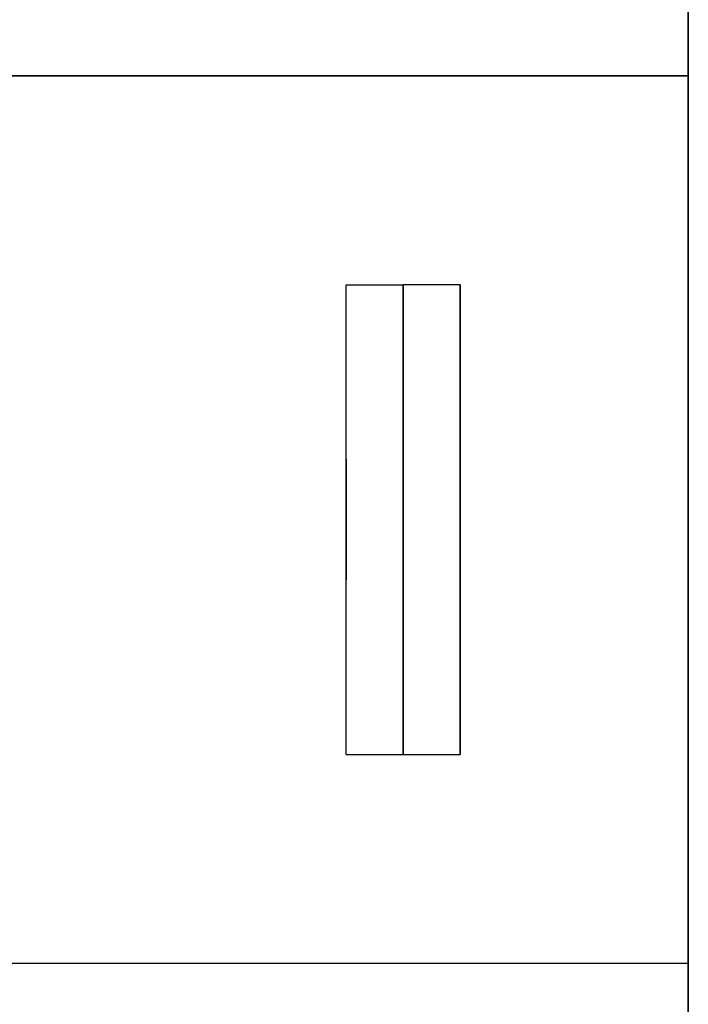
# Model space of a CAD drawing. Header units: millimetres. Extents: x -184 to 184, y -1705 to 346.
# Tile 9 of 13: x 137 to 184, y -219 to -150. Entities that reach past the tile are written whole.
import ezdxf

# ---------------------------------------------------------------- set-up
doc = ezdxf.new("R2010")
doc.units = ezdxf.units.MM
doc.layers.add('KF_SEQ_5_B_SPEAKDETAIL', color=250, linetype='Continuous')
doc.layers.add('KF_SEQ_5_B_SPEAKER', color=253, linetype='Continuous')

# ---------------------------------------------------------------- blocks, each defined once
blk = doc.blocks.new('KF_SEQUENZA_5_B_3D')
at = {"layer": 'KF_SEQ_5_B_SPEAKDETAIL'}
for points, invisible_edges in [([(164, 16.5, 0), (160, 16.5, 0), (160, 16.5, -8.019), (164, 16.5, -8.019)], 5), ([(164, 16.5, -8.019), (160, 16.5, -8.019), (160, 16.5, -16.038), (164, 16.5, -16.038)], 1), ([(160, 16.5, 0), (164, 16.5, 0), (164, 16.183, 3.219), (160, 16.183, 3.219)], 5), ([(160, 14.134, 0), (160, 14.496, -17.376), (160, 16.5, -16.038), (160, 16.5, 0)], 13), ([(160, 16.5, 0), (160, 16.5, 0), (160, 16.183, 3.219), (160, 14.134, 0)], 15), ([(160, 16.183, 3.219), (164, 16.183, 3.219), (164, 15.244, 6.315), (160, 15.244, 6.315)], 5), ([(160, 14.134, 0), (160, 16.183, 3.219), (160, 15.244, 6.315), (160, 11.769, 0)], 15), ([(164, 16.5, 0), (164, 16.5, 0), (164, 16.183, 3.219), (164, 14.134, 0)], 15), ([(164, 14.134, 0), (164, 14.496, -17.376), (164, 16.5, -16.038), (164, 16.5, 0)], 13), ([(168, 16.5, -472), (164, 16.5, -472), (164, 16.5, -463.981), (168, 16.5, -463.981)], 5), ([(168, 16.5, -463.981), (164, 16.5, -463.981), (164, 16.5, -455.962), (168, 16.5, -455.962)], 5), ([(164, 16.5, -472), (168, 16.5, -472), (168, 16.183, -475.219), (164, 16.183, -475.219)], 5), ([(164, 16.5, -472), (164, 16.5, -455.962), (164, 14.496, -454.624), (164, 14.134, -472)], 15), ([(164, 14.134, -472), (164, 16.183, -475.219), (164, 16.5, -472)], 15), ([(164, 14.496, -454.624), (168, 14.496, -454.624), (168, 16.5, -455.962), (164, 16.5, -455.962)], 1), ([(164, 14.134, 0), (164, 16.183, 3.219), (164, 15.244, 6.315), (164, 11.769, 0)], 15), ([(164, 16.183, -475.219), (168, 16.183, -475.219), (168, 15.244, -478.314), (164, 15.244, -478.314)], 5), ([(164, 11.769, -472), (164, 15.244, -478.314), (164, 16.183, -475.219), (164, 14.134, -472)], 15), ([(168, 14.134, -472), (168, 16.183, -475.219), (168, 16.5, -472)], 15), ([(168, 16.5, -472), (168, 16.5, -455.962), (168, 14.496, -454.624), (168, 14.134, -472)], 15), ([(168, 11.769, -472), (168, 15.244, -478.314), (168, 16.183, -475.219), (168, 14.134, -472)], 15), ([(160, 15.244, 6.315), (164, 15.244, 6.315), (164, 13.719, 9.167), (160, 13.719, 9.167)], 5), ([(160, 11.769, 0), (160, 15.244, 6.315), (160, 13.719, 9.167), (160, 9.403, 0)], 15), ([(164, 11.769, 0), (164, 15.244, 6.315), (164, 13.719, 9.167), (164, 9.403, 0)], 15), ([(164, 15.244, -478.314), (168, 15.244, -478.314), (168, 13.719, -481.167), (164, 13.719, -481.167)], 5), ([(164, 9.403, -472), (164, 13.719, -481.167), (164, 15.244, -478.314), (164, 11.769, -472)], 15), ([(168, 9.403, -472), (168, 13.719, -481.167), (168, 15.244, -478.314), (168, 11.769, -472)], 15), ([(160, 11.769, 0), (160, 12.492, -18.714), (160, 14.496, -17.376), (160, 14.134, 0)], 13), ([(164, 11.769, 0), (164, 12.492, -18.714), (164, 14.496, -17.376), (164, 14.134, 0)], 13), ([(164, 14.134, -472), (164, 14.496, -454.624), (164, 12.492, -453.286), (164, 11.769, -472)], 15), ([(164, 12.491, -453.286), (168, 12.491, -453.286), (168, 14.496, -454.624), (164, 14.496, -454.624)], 5), ([(168, 14.134, -472), (168, 14.496, -454.624), (168, 12.492, -453.286), (168, 11.769, -472)], 15), ([(160, 13.719, 9.167), (164, 13.719, 9.167), (164, 11.667, 11.668), (160, 11.667, 11.668)], 5), ([(160, 9.403, 0), (160, 13.719, 9.167), (160, 11.667, 11.668), (160, 7.037, 0)], 15), ([(164, 9.403, 0), (164, 13.719, 9.167), (164, 11.667, 11.668), (164, 7.037, 0)], 15), ([(164, 13.719, -481.167), (168, 13.719, -481.167), (168, 11.667, -483.667), (164, 11.667, -483.667)], 5), ([(164, 7.037, -472), (164, 11.667, -483.667), (164, 13.719, -481.167), (164, 9.403, -472)], 15), ([(168, 7.037, -472), (168, 11.667, -483.667), (168, 13.719, -481.167), (168, 9.403, -472)], 15), ([(160, 9.403, 0), (160, 10.549, -19.874), (160, 12.492, -18.714), (160, 11.769, 0)], 13), ([(164, 9.403, 0), (164, 10.549, -19.874), (164, 12.492, -18.714), (164, 11.769, 0)], 13), ([(164, 11.769, -472), (164, 12.492, -453.286), (164, 10.548, -452.126), (164, 9.403, -472)], 15), ([(164, 10.548, -452.126), (168, 10.548, -452.126), (168, 12.491, -453.286), (164, 12.491, -453.286)], 5), ([(168, 11.769, -472), (168, 12.492, -453.286), (168, 10.548, -452.126), (168, 9.403, -472)], 15), ([(160, 11.667, 11.668), (164, 11.667, 11.668), (164, 9.167, 13.719), (160, 9.167, 13.719)], 5), ([(160, 7.037, 0), (160, 11.667, 11.668), (160, 9.167, 13.719), (160, 4.25)], 15), ([(164, 7.037, 0), (164, 11.667, 11.668), (164, 9.167, 13.719), (164, 4.25)], 15), ([(164, 11.667, -483.667), (168, 11.667, -483.667), (168, 9.167, -485.719), (164, 9.167, -485.719)], 5), ([(164, 4.25, -472), (164, 9.167, -485.719), (164, 11.667, -483.667), (164, 7.037, -472)], 15), ([(168, 4.25, -472), (168, 9.167, -485.719), (168, 11.667, -483.667), (168, 7.037, -472)], 15), ([(160, 7.037, 0), (160, 8.498, -20.833), (160, 10.549, -19.874), (160, 9.403, 0)], 13), ([(164, 7.037, 0), (164, 8.498, -20.833), (164, 10.549, -19.874), (164, 9.403, 0)], 13), ([(164, 9.403, -472), (164, 10.548, -452.126), (164, 8.498, -451.167), (164, 7.037, -472)], 15), ([(164, 8.498, -451.167), (168, 8.498, -451.167), (168, 10.548, -452.126), (164, 10.548, -452.126)], 5), ([(168, 9.403, -472), (168, 10.548, -452.126), (168, 8.498, -451.167), (168, 7.037, -472)], 15), ([(160, 9.167, 13.719), (164, 9.167, 13.719), (164, 6.314, 15.244), (160, 6.314, 15.244)], 5), ([(160, 4.25), (160, 9.167, 13.719), (160, 6.314, 15.244), (160, 3.681, 2.125)], 15), ([(164, 4.25), (164, 9.167, 13.719), (164, 6.314, 15.244), (164, 3.681, 2.125)], 7), ([(164, 9.167, -485.719), (168, 9.167, -485.719), (168, 6.314, -487.244), (164, 6.314, -487.244)], 5), ([(164, 3.681, -474.125), (164, 6.314, -487.244), (164, 9.167, -485.719), (164, 4.25, -472)], 15), ([(168, 3.681, -474.125), (168, 6.314, -487.244), (168, 9.167, -485.719), (168, 4.25, -472)], 15), ([(160, 4.25), (160, 6.362, -21.582), (160, 8.498, -20.833), (160, 7.037, 0)], 13), ([(164, 4.25), (164, 6.362, -21.582), (164, 8.498, -20.833), (164, 7.037, 0)], 13), ([(164, 7.037, -472), (164, 8.498, -451.167), (164, 6.362, -450.418), (164, 4.25, -472)], 15), ([(164, 6.362, -450.418), (168, 6.362, -450.418), (168, 8.498, -451.167), (164, 8.498, -451.167)], 5), ([(168, 7.037, -472), (168, 8.498, -451.167), (168, 6.362, -450.418), (168, 4.25, -472)], 15), ([(160, 3.681, -2.125), (160, 4.162, -22.112), (160, 6.362, -21.582), (160, 4.25)], 13), ([(160, 6.314, 15.244), (164, 6.314, 15.244), (164, 3.219, 16.183), (160, 3.219, 16.183)], 5), ([(160, 3.681, 2.125), (160, 6.314, 15.244), (160, 3.219, 16.183), (160, 2.125, 3.681)], 15), ([(164, 3.681, -2.125), (164, 4.162, -22.112), (164, 6.362, -21.582), (164, 4.25)], 5), ([(164, 4.25, -472), (164, 6.362, -450.418), (164, 4.161, -449.888), (164, 3.681, -469.875)], 15), ([(164, 4.161, -449.888), (168, 4.161, -449.888), (168, 6.362, -450.418), (164, 6.362, -450.418)], 5), ([(164, 3.681, 2.125), (164, 6.314, 15.244), (164, 3.219, 16.183), (164, 2.125, 3.681)], 7), ([(164, 6.314, -487.244), (168, 6.314, -487.244), (168, 3.219, -488.183), (164, 3.219, -488.183)], 5), ([(164, 2.125, -475.681), (164, 3.219, -488.183), (164, 6.314, -487.244), (164, 3.681, -474.125)], 15), ([(168, 4.25, -472), (168, 6.362, -450.418), (168, 4.161, -449.888), (168, 3.681, -469.875)], 15), ([(168, 2.125, -475.681), (168, 3.219, -488.183), (168, 6.314, -487.244), (168, 3.681, -474.125)], 15), ([(160, 3.681, 2.125), (168, 3.681, 2.125), (168, 4.25), (160, 4.25)], 5), ([(160, 4.25), (168, 4.25), (168, 3.681, -2.125), (160, 3.681, -2.125)], 5), ([(160, 4.25), (160, 3.681, -2.125), (160, 2.833)], 15), ([(160, 4.25), (160, 3.681, 2.125), (160, 2.833)], 15), ([(160, 2.125, -3.681), (160, 1.919, -22.418), (160, 4.162, -22.112), (160, 3.681, -2.125)], 13), ([(164, 4.25, -472), (168, 4.25, -472), (168, 3.681, -474.125), (164, 3.681, -474.125)], 5), ([(164, 3.681, -469.875), (168, 3.681, -469.875), (168, 4.25, -472), (164, 4.25, -472)], 5), ([(164, 2.125, -3.681), (164, 1.919, -22.418), (164, 4.162, -22.112), (164, 3.681, -2.125)], 5), ([(164, 3.681, -469.875), (164, 4.161, -449.888), (164, 1.918, -449.582), (164, 2.125, -468.319)], 15), ([(164, 1.918, -449.582), (168, 1.918, -449.582), (168, 4.161, -449.888), (164, 4.161, -449.888)], 5), ([(168, 4.25), (168, 3.681, -2.125), (168, 2.833)], 15), ([(168, 4.25), (168, 3.681, 2.125), (168, 2.833)], 14), ([(168, 3.681, -469.875), (168, 4.161, -449.888), (168, 1.918, -449.582), (168, 2.125, -468.319)], 15), ([(160, 2.125, 3.681), (168, 2.125, 3.681), (168, 3.681, 2.125), (160, 3.681, 2.125)], 5), ([(160, 3.681, -2.125), (168, 3.681, -2.125), (168, 2.125, -3.681), (160, 2.125, -3.681)], 5), ([(160, 2.833), (160, 3.681, -2.125), (160, 2.125, -3.681), (160, 1.417)], 15), ([(160, 2.833), (160, 3.681, 2.125), (160, 2.125, 3.681), (160, 1.417)], 15), ([(164, 3.681, -474.125), (168, 3.681, -474.125), (168, 2.125, -475.681), (164, 2.125, -475.681)], 5), ([(164, 2.125, -468.319), (168, 2.125, -468.319), (168, 3.681, -469.875), (164, 3.681, -469.875)], 5), ([(168, 2.833), (168, 3.681, -2.125), (168, 2.125, -3.681), (168, 1.417)], 15), ([(168, 2.833), (168, 3.681, 2.125), (168, 2.125, 3.681), (168, 1.417)], 13), ([(160, 3.219, 16.183), (164, 3.219, 16.183), (164, 0, 16.5), (160, 0, 16.5)], 5), ([(160, 2.125, 3.681), (160, 3.219, 16.183), (160, 0, 16.5), (160, 0, 4.25)], 15), ([(164, 2.125, 3.681), (164, 3.219, 16.183), (164, 0, 16.5), (164, 0, 4.25)], 7), ([(164, 3.219, -488.183), (168, 3.219, -488.183), (168, 0, -488.5), (164, 0, -488.5)], 5), ([(164, 0, -476.25), (164, 0, -488.5), (164, 3.219, -488.183), (164, 2.125, -475.681)], 15), ([(168, 0, -476.25), (168, 0, -488.5), (168, 3.219, -488.183), (168, 2.125, -475.681)], 15), ([(160, 0, 4.25), (168, 0, 4.25), (168, 2.125, 3.681), (160, 2.125, 3.681)], 5), ([(160, 2.125, -3.681), (168, 2.125, -3.681), (168, 0, -4.25), (160, 0, -4.25)], 5), ([(160, 1.417), (160, 2.125, -3.681), (160, 0, -4.25), (160, 0)], 15), ([(160, 1.417), (160, 2.125, 3.681), (160, 0, 4.25), (160, 0)], 15), ([(160, 0, -4.25), (160, -0.343, -22.497), (160, 1.919, -22.418), (160, 2.125, -3.681)], 13), ([(164, 0, -4.25), (164, -0.343, -22.497), (164, 1.919, -22.418), (164, 2.125, -3.681)], 5), ([(164, 2.125, -468.319), (164, 1.918, -449.582), (164, -0.344, -449.503), (164, 0, -467.75)], 15), ([(164, 2.125, -475.681), (168, 2.125, -475.681), (168, 0, -476.25), (164, 0, -476.25)], 5), ([(164, 0, -467.75), (168, 0, -467.75), (168, 2.125, -468.319), (164, 2.125, -468.319)], 5), ([(168, 1.417), (168, 2.125, -3.681), (168, 0, -4.25), (168, 0)], 15), ([(168, 1.417), (168, 2.125, 3.681), (168, 0, 4.25), (168, 0)], 13), ([(168, 2.125, -468.319), (168, 1.918, -449.582), (168, -0.344, -449.503), (168, 0, -467.75)], 15), ([(164, -0.344, -449.503), (168, -0.344, -449.503), (168, 1.918, -449.582), (164, 1.918, -449.582)], 5), ([(160, 0), (160, 0, -4.25), (160, -2.125, -3.681), (160, -1.417)], 15), ([(160, 0), (160, 0, 4.25), (160, -2.125, 3.681), (160, -1.417)], 15), ([(160, 0, 4.25), (160, 0, 16.5), (160, -3.219, 16.183), (160, -2.125, 3.681)], 15), ([(160, -2.125, -3.681), (160, -2.602, -22.349), (160, -0.343, -22.497), (160, 0, -4.25)], 13), ([(164, 0, 4.25), (164, 0, 16.5), (164, -3.219, 16.183), (164, -2.125, 3.681)], 7), ([(164, -2.125, -3.681), (164, -2.602, -22.349), (164, -0.343, -22.497), (164, 0, -4.25)], 5), ([(164, -2.125, -475.681), (164, -3.219, -488.183), (164, 0, -488.5), (164, 0, -476.25)], 15), ([(164, 0, -476.25), (168, 0, -476.25), (168, -2.125, -475.681), (164, -2.125, -475.681)], 5), ([(168, 0), (168, 0, -4.25), (168, -2.125, -3.681), (168, -1.417)], 15), ([(168, 0), (168, 0, 4.25), (168, -2.125, 3.681), (168, -1.417)], 13), ([(168, -2.125, -475.681), (168, -3.219, -488.183), (168, 0, -488.5), (168, 0, -476.25)], 15), ([(160, -2.125, 3.681), (168, -2.125, 3.681), (168, 0, 4.25), (160, 0, 4.25)], 5), ([(160, 0, -4.25), (168, 0, -4.25), (168, -2.125, -3.681), (160, -2.125, -3.681)], 5), ([(160, 0, 16.5), (164, 0, 16.5), (164, -3.219, 16.183), (160, -3.219, 16.183)], 5), ([(164, 0, -488.5), (168, 0, -488.5), (168, -3.219, -488.183), (164, -3.219, -488.183)], 5), ([(164, 0, -467.75), (164, -0.344, -449.503), (164, -2.602, -449.651), (164, -2.125, -468.319)], 15), ([(164, -2.125, -468.319), (168, -2.125, -468.319), (168, 0, -467.75), (164, 0, -467.75)], 5), ([(164, -2.602, -449.651), (168, -2.602, -449.651), (168, -0.344, -449.503), (164, -0.344, -449.503)], 5), ([(168, 0, -467.75), (168, -0.344, -449.503), (168, -2.602, -449.651), (168, -2.125, -468.319)], 15), ([(160, -1.417), (160, -2.125, -3.681), (160, -3.681, -2.125), (160, -2.833)], 15), ([(160, -1.417), (160, -2.125, 3.681), (160, -3.681, 2.125), (160, -2.833)], 15), ([(168, -1.417), (168, -2.125, -3.681), (168, -3.681, -2.125), (168, -2.833)], 15), ([(168, -1.417), (168, -2.125, 3.681), (168, -3.681, 2.125), (168, -2.833)], 13), ([(160, -3.681, 2.125), (168, -3.681, 2.125), (168, -2.125, 3.681), (160, -2.125, 3.681)], 5), ([(160, -2.125, -3.681), (168, -2.125, -3.681), (168, -3.681, -2.125), (160, -3.681, -2.125)], 5), ([(160, -2.125, 3.681), (160, -3.219, 16.183), (160, -6.315, 15.244), (160, -3.681, 2.125)], 15), ([(160, -3.681, -2.125), (160, -4.834, -21.975), (160, -2.602, -22.349), (160, -2.125, -3.681)], 13), ([(164, -2.125, 3.681), (164, -3.219, 16.183), (164, -6.315, 15.244), (164, -3.681, 2.125)], 7), ([(164, -3.681, -2.125), (164, -4.834, -21.975), (164, -2.602, -22.349), (164, -2.125, -3.681)], 5), ([(164, -3.681, -474.125), (164, -6.314, -487.244), (164, -3.219, -488.183), (164, -2.125, -475.681)], 15), ([(164, -2.125, -468.319), (164, -2.602, -449.651), (164, -4.834, -450.026), (164, -3.681, -469.875)], 15), ([(164, -2.125, -475.681), (168, -2.125, -475.681), (168, -3.681, -474.125), (164, -3.681, -474.125)], 5), ([(164, -3.681, -469.875), (168, -3.681, -469.875), (168, -2.125, -468.319), (164, -2.125, -468.319)], 5), ([(164, -4.834, -450.026), (168, -4.834, -450.026), (168, -2.602, -449.651), (164, -2.602, -449.651)], 5), ([(168, -3.681, -474.125), (168, -6.314, -487.244), (168, -3.219, -488.183), (168, -2.125, -475.681)], 15), ([(168, -2.125, -468.319), (168, -2.602, -449.651), (168, -4.834, -450.026), (168, -3.681, -469.875)], 15), ([(160, -2.833), (160, -3.681, -2.125), (160, -4.25)], 15), ([(160, -2.833), (160, -3.681, 2.125), (160, -4.25)], 15), ([(160, -3.219, 16.183), (164, -3.219, 16.183), (164, -6.315, 15.244), (160, -6.315, 15.244)], 5), ([(164, -3.219, -488.183), (168, -3.219, -488.183), (168, -6.314, -487.244), (164, -6.314, -487.244)], 5), ([(168, -2.833), (168, -3.681, -2.125), (168, -4.25)], 15), ([(168, -2.833), (168, -3.681, 2.125), (168, -4.25)], 13), ([(160, -4.25), (168, -4.25), (168, -3.681, 2.125), (160, -3.681, 2.125)], 5), ([(160, -3.681, -2.125), (168, -3.681, -2.125), (168, -4.25), (160, -4.25)], 5), ([(160, -3.681, 2.125), (160, -6.315, 15.244), (160, -9.167, 13.719), (160, -4.25)], 15), ([(160, -4.25), (160, -7.017, -21.378), (160, -4.834, -21.975), (160, -3.681, -2.125)], 13), ([(164, -3.681, 2.125), (164, -6.315, 15.244), (164, -9.167, 13.719), (164, -4.25)], 7), ([(164, -4.25), (164, -7.017, -21.378), (164, -4.834, -21.975), (164, -3.681, -2.125)], 5), ([(164, -4.25, -472), (164, -9.167, -485.719), (164, -6.314, -487.244), (164, -3.681, -474.125)], 15), ([(164, -3.681, -469.875), (164, -4.834, -450.026), (164, -7.018, -450.623), (164, -4.25, -472)], 15), ([(164, -3.681, -474.125), (168, -3.681, -474.125), (168, -4.25, -472), (164, -4.25, -472)], 5), ([(164, -4.25, -472), (168, -4.25, -472), (168, -3.681, -469.875), (164, -3.681, -469.875)], 5), ([(168, -4.25, -472), (168, -9.167, -485.719), (168, -6.314, -487.244), (168, -3.681, -474.125)], 15), ([(168, -3.681, -469.875), (168, -4.834, -450.026), (168, -7.018, -450.623), (168, -4.25, -472)], 15), ([(160, -4.25), (160, -9.167, 13.719), (160, -11.668, 11.667), (160, -7.037, 0)], 15), ([(160, -7.037, 0), (160, -9.129, -20.565), (160, -7.017, -21.378), (160, -4.25)], 13), ([(164, -4.25), (164, -9.167, 13.719), (164, -11.668, 11.667), (164, -7.037, 0)], 15), ([(164, -7.037, 0), (164, -9.129, -20.565), (164, -7.017, -21.378), (164, -4.25)], 13), ([(164, -7.037, -472), (164, -11.667, -483.667), (164, -9.167, -485.719), (164, -4.25, -472)], 15), ([(164, -4.25, -472), (164, -7.018, -450.623), (164, -9.13, -451.436), (164, -7.037, -472)], 15), ([(164, -7.018, -450.623), (168, -7.018, -450.623), (168, -4.834, -450.026), (164, -4.834, -450.026)], 5), ([(168, -7.037, -472), (168, -11.667, -483.667), (168, -9.167, -485.719), (168, -4.25, -472)], 15), ([(168, -4.25, -472), (168, -7.018, -450.623), (168, -9.13, -451.436), (168, -7.037, -472)], 15), ([(160, -6.315, 15.244), (164, -6.315, 15.244), (164, -9.167, 13.719), (160, -9.167, 13.719)], 5), ([(164, -6.314, -487.244), (168, -6.314, -487.244), (168, -9.167, -485.719), (164, -9.167, -485.719)], 5), ([(160, -7.037, 0), (160, -11.668, 11.667), (160, -13.719, 9.167), (160, -9.403, 0)], 15), ([(160, -9.403, 0), (160, -11.149, -19.543), (160, -9.129, -20.565), (160, -7.037, 0)], 13), ([(164, -9.13, -451.436), (168, -9.13, -451.436), (168, -7.018, -450.623), (164, -7.018, -450.623)], 5), ([(164, -7.037, 0), (164, -11.668, 11.667), (164, -13.719, 9.167), (164, -9.403, 0)], 15), ([(164, -9.403, 0), (164, -11.149, -19.543), (164, -9.129, -20.565), (164, -7.037, 0)], 13), ([(164, -9.403, -472), (164, -13.719, -481.167), (164, -11.667, -483.667), (164, -7.037, -472)], 15), ([(164, -7.037, -472), (164, -9.13, -451.436), (164, -11.15, -452.457), (164, -9.403, -472)], 15), ([(168, -9.403, -472), (168, -13.719, -481.167), (168, -11.667, -483.667), (168, -7.037, -472)], 15), ([(168, -7.037, -472), (168, -9.13, -451.436), (168, -11.15, -452.457), (168, -9.403, -472)], 15), ([(160, -9.167, 13.719), (164, -9.167, 13.719), (164, -11.668, 11.667), (160, -11.668, 11.667)], 5), ([(160, -9.403, 0), (160, -13.719, 9.167), (160, -15.244, 6.314), (160, -11.769, 0)], 15), ([(160, -11.769, 0), (160, -13.001, -18.388), (160, -11.149, -19.543), (160, -9.403, 0)], 13), ([(164, -11.15, -452.457), (168, -11.15, -452.457), (168, -9.13, -451.436), (164, -9.13, -451.436)], 5), ([(164, -9.167, -485.719), (168, -9.167, -485.719), (168, -11.667, -483.667), (164, -11.667, -483.667)], 5), ([(164, -9.403, 0), (164, -13.719, 9.167), (164, -15.244, 6.314), (164, -11.769, 0)], 15), ([(164, -11.769, 0), (164, -13.057, -18.324), (164, -11.149, -19.543), (164, -9.403, 0)], 13), ([(164, -11.769, -472), (164, -15.244, -478.314), (164, -13.719, -481.167), (164, -9.403, -472)], 15), ([(164, -9.403, -472), (164, -11.15, -452.457), (164, -13.057, -453.676), (164, -11.769, -472)], 15), ([(168, -11.769, -472), (168, -15.244, -478.314), (168, -13.719, -481.167), (168, -9.403, -472)], 15), ([(168, -9.403, -472), (168, -11.15, -452.457), (168, -13.057, -453.676), (168, -11.769, -472)], 15), ([(160, -11.668, 11.667), (164, -11.668, 11.667), (164, -13.719, 9.167), (160, -13.719, 9.167)], 5), ([(164, -13.057, -453.676), (168, -13.057, -453.676), (168, -11.15, -452.457), (164, -11.15, -452.457)], 5), ([(164, -11.667, -483.667), (168, -11.667, -483.667), (168, -13.719, -481.167), (164, -13.719, -481.167)], 5), ([(160, -11.769, 0), (160, -15.244, 6.314), (160, -16.183, 3.219), (160, -14.134, 0)], 15), ([(160, -14.134, 0), (160, -14.832, -16.92), (160, -13.001, -18.388), (160, -11.769, 0)], 13), ([(164, -11.769, 0), (164, -15.244, 6.314), (164, -16.183, 3.219), (164, -14.134, 0)], 15), ([(164, -14.134, 0), (164, -14.821, -17.008), (164, -13.057, -18.324), (164, -11.769, 0)], 13), ([(164, -14.134, -472), (164, -16.183, -475.219), (164, -15.244, -478.314), (164, -11.769, -472)], 15), ([(164, -11.769, -472), (164, -13.057, -453.676), (164, -14.832, -455.081), (164, -14.134, -472)], 15), ([(168, -14.134, -472), (168, -16.183, -475.219), (168, -15.244, -478.314), (168, -11.769, -472)], 15), ([(168, -11.769, -472), (168, -13.057, -453.676), (168, -14.832, -455.081), (168, -14.134, -472)], 15), ([(164, -14.832, -455.081), (168, -14.832, -455.081), (168, -13.057, -453.676), (164, -13.057, -453.676)], 5), ([(160, -13.719, 9.167), (164, -13.719, 9.167), (164, -15.244, 6.314), (160, -15.244, 6.314)], 5), ([(164, -13.719, -481.167), (168, -13.719, -481.167), (168, -15.244, -478.314), (164, -15.244, -478.314)], 5), ([(160, -16.5, 0), (160, -16.5, -15.457), (160, -14.832, -16.92), (160, -14.134, 0)], 13), ([(160, -14.134, 0), (160, -14.134, 0), (160, -16.183, 3.219), (160, -16.5, 0)], 15), ([(164, -14.134, 0), (164, -14.134, 0), (164, -16.183, 3.219), (164, -16.5, 0)], 15), ([(164, -14.134, -472), (164, -14.832, -455.081), (164, -16.5, -456.543), (164, -16.5, -472)], 15), ([(164, -16.5, -472), (164, -16.183, -475.219), (164, -14.134, -472)], 15), ([(164, -16.5, 0), (164, -16.5, -15.457), (164, -14.821, -17.008), (164, -14.134, 0)], 13), ([(168, -16.5, -472), (168, -16.183, -475.219), (168, -14.134, -472)], 15), ([(168, -14.134, -472), (168, -14.832, -455.081), (168, -16.5, -456.543), (168, -16.5, -472)], 15), ([(164, -15.666, -455.812), (168, -15.666, -455.812), (168, -14.832, -455.081), (164, -14.832, -455.081)], 5), ([(160, -15.244, 6.314), (164, -15.244, 6.314), (164, -16.183, 3.219), (160, -16.183, 3.219)], 5), ([(164, -15.244, -478.314), (168, -15.244, -478.314), (168, -16.183, -475.219), (164, -16.183, -475.219)], 5), ([(164, -16.5, -456.543), (168, -16.5, -456.543), (168, -15.666, -455.812), (164, -15.666, -455.812)], 4), ([(160, -16.183, 3.219), (164, -16.183, 3.219), (164, -16.5, 0), (160, -16.5, 0)], 5), ([(164, -16.5, 0), (160, -16.5, 0), (160, -16.5, -7.729), (164, -16.5, -7.729)], 5), ([(164, -16.5, -7.729), (160, -16.5, -7.729), (160, -16.5, -15.457), (164, -16.5, -15.457)], 1), ([(164, -16.183, -475.219), (168, -16.183, -475.219), (168, -16.5, -472), (164, -16.5, -472)], 5), ([(168, -16.5, -472), (164, -16.5, -472), (164, -16.5, -464.271), (168, -16.5, -464.271)], 5), ([(168, -16.5, -464.271), (164, -16.5, -464.271), (164, -16.5, -456.543), (168, -16.5, -456.543)], 5)]:
    blk.add_3dface(points, dxfattribs=dict(at, invisible_edges=invisible_edges))
at = {"layer": 'KF_SEQ_5_B_SPEAKER'}
for points, invisible_edges in [([(184, 31.173, -1.5), (184, 417.127, -1.5), (184, 417.127, -236), (184, 31.173, -236)], 14), ([(184, 31.173, -236), (184, 417.127, -236), (184, 417.127, -470.5), (184, 31.173, -470.5)], 11), ([(-184, 31.173, -470.5), (184, 31.173, -470.5), (184, 224.15, -470.5), (-184, 224.15, -470.5)], 15), ([(184, 31.173, -1.5), (-184, 31.173, -1.5), (-184, 224.15, -1.5), (184, 224.15, -1.5)], 15), ([(117.5, 23.63, -9.043), (184, 23.63, -9.043), (184, 31.173, -1.5), (117.5, 31.173, -1.5)], 11), ([(184, 23.63, -462.957), (135.5, 23.63, -462.957), (135.5, 31.173, -470.5), (184, 31.173, -470.5)], 11), ([(184, 16.087, -16.587), (184, 31.173, -1.5), (184, 31.173, -236), (184, 16.087, -236)], 14), ([(184, 16.087, -236), (184, 31.173, -236), (184, 31.173, -470.5), (184, 16.087, -455.413)], 11), ([(117.5, 16.087, -16.587), (184, 16.087, -16.587), (184, 23.63, -9.043), (117.5, 23.63, -9.043)], 15), ([(184, 16.087, -455.413), (135.5, 16.087, -455.413), (135.5, 23.63, -462.957), (184, 23.63, -462.957)], 15), ([(184, 16.087, -16.587), (117.5, 16.087, -16.587), (117.5, 11.375, -20.202), (184, 11.375, -20.202)], 15), ([(184, 11.375, -451.798), (135.5, 11.375, -451.798), (135.5, 16.087, -455.413), (184, 16.087, -455.413)], 15), ([(184, 11.375, -451.798), (184, 11.375, -20.202), (184, 16.087, -16.587), (184, 16.087, -455.413)], 5), ([(184, 11.375, -20.202), (117.5, 11.375, -20.202), (117.5, 5.888, -22.475), (184, 5.888, -22.475)], 15), ([(184, 5.888, -449.525), (135.5, 5.888, -449.525), (135.5, 11.375, -451.798), (184, 11.375, -451.798)], 15), ([(184, 5.888, -449.525), (184, 5.888, -22.475), (184, 11.375, -20.202), (184, 11.375, -451.798)], 5), ([(184, 5.888, -22.475), (117.5, 5.888, -22.475), (117.5, 0, -23.25), (184, 0, -23.25)], 15), ([(184, 0, -448.75), (135.5, 0, -448.75), (135.5, 5.888, -449.525), (184, 5.888, -449.525)], 15), ([(184, 0, -448.75), (184, 0, -23.25), (184, 5.888, -22.475), (184, 5.888, -449.525)], 5), ([(184, 0, -23.25), (117.5, 0, -23.25), (117.5, -5.888, -22.475), (184, -5.888, -22.475)], 15), ([(184, -5.888, -449.525), (135.5, -5.888, -449.525), (135.5, 0, -448.75), (184, 0, -448.75)], 15), ([(184, -5.888, -449.525), (184, -5.888, -22.475), (184, 0, -23.25), (184, 0, -448.75)], 5), ([(184, -5.888, -22.475), (117.5, -5.888, -22.475), (117.5, -11.375, -20.202), (184, -11.375, -20.202)], 15), ([(184, -11.375, -451.798), (135.5, -11.375, -451.798), (135.5, -5.888, -449.525), (184, -5.888, -449.525)], 15), ([(184, -11.375, -451.798), (184, -11.375, -20.202), (184, -5.888, -22.475), (184, -5.888, -449.525)], 5), ([(184, -11.375, -20.202), (117.5, -11.375, -20.202), (117.5, -16.087, -16.587), (184, -16.087, -16.587)], 15), ([(184, -16.087, -455.413), (135.5, -16.087, -455.413), (135.5, -11.375, -451.798), (184, -11.375, -451.798)], 15), ([(184, -16.087, -455.413), (184, -16.087, -16.587), (184, -11.375, -20.202), (184, -11.375, -451.798)], 5), ([(117.5, -16.087, -16.587), (184, -16.087, -16.587), (184, -23.63, -9.043), (117.5, -23.63, -9.043)], 15), ([(184, -23.63, -462.957), (135.5, -23.63, -462.957), (135.5, -16.087, -455.413), (184, -16.087, -455.413)], 15), ([(184, -31.173, -1.5), (184, -16.087, -16.587), (184, -16.087, -236), (184, -31.173, -236)], 14), ([(184, -31.173, -236), (184, -16.087, -236), (184, -16.087, -455.413), (184, -31.173, -470.5)], 11), ([(117.5, -23.63, -9.043), (184, -23.63, -9.043), (184, -31.173, -1.5), (117.5, -31.173, -1.5)], 11), ([(184, -31.173, -470.5), (135.5, -31.173, -470.5), (135.5, -23.63, -462.957), (184, -23.63, -462.957)], 14), ([(184, -31.173, -470.5), (-184, -31.173, -470.5), (-184, -39.769, -470.5), (184, -39.769, -470.5)], 15), ([(-184, -31.173, -1.5), (184, -31.173, -1.5), (184, -39.769, -1.5), (-184, -39.769, -1.5)], 15), ([(184, -82.75, -1.5), (184, -31.173, -1.5), (184, -31.173, -236), (184, -82.75, -236)], 6), ([(184, -82.75, -236), (184, -31.173, -236), (184, -31.173, -470.5), (184, -82.75, -470.5)], 3)]:
    blk.add_3dface(points, dxfattribs=dict(at, invisible_edges=invisible_edges))

msp = doc.modelspace()

# ---------------------------------------------------------------- block references
at = {"layer": 'KF_SEQ_5_B_SPEAKER'}
msp.add_blockref('KF_SEQUENZA_5_B_3D', (0, -185.3, 236), dxfattribs=at)

doc.saveas('drawing.dxf')
